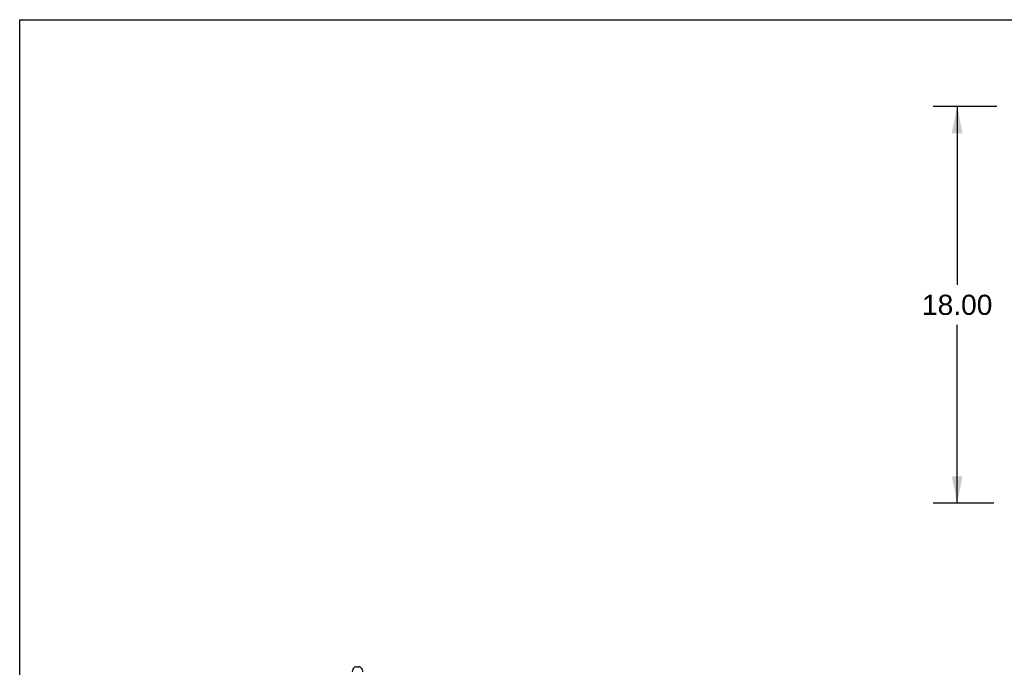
# Model space of a CAD drawing. Header units: inches. Extents: x 0 to 207, y 0 to 134.
# Tile 54 of 68: x 0 to 45, y 105 to 134. Entities that reach past the tile are written whole.
import ezdxf

# ---------------------------------------------------------------- set-up
doc = ezdxf.new("R2010")
doc.units = ezdxf.units.IN
doc.header["$LTSCALE"] = 11.383625
doc.header["$MEASUREMENT"] = 0
doc.layers.get('0').update_dxf_attribs({"linetype": 'CONTINUOUS'})
doc.layers.add('DIMENSIONS', color=7, linetype='CONTINUOUS')
doc.styles.get("Standard").update_dxf_attribs({"font": 'arial.ttf'})
doc.dimstyles.new('DIMSTYLE_1', dxfattribs={"dimtxt": 0.913125, "dimasz": 1.2175, "dimexe": 0.09, "dimexo": 0.07, "dimgap": 0.0375, "dimtad": 0, "dimtih": 1, "dimtoh": 1, "dimzin": 4, "dimdsep": 46, "dimtxsty": 'Standard', "dimblk": '_FILLED', "dimblk1": '_FILLED', "dimblk2": '_FILLED', "dimcen": 0.09, "dimadec": 3, "dimazin": 1, "dimtfac": 1, "dimtdec": 3, "dimtofl": 0, "dimtmove": 0, "dimatfit": 3, "dimldrblk": '_FILLED', "dimfxl": 0, "dimtolj": 1, "dimtzin": 4, "dimarcsym": 0})

# ---------------------------------------------------------------- blocks, each defined once
blk = doc.blocks.new('_FILLED')
at = {"color": 0, "linetype": 'ByBlock'}
blk.add_solid([(0, 0), (-1, 0.2), (-1, -0.2)], dxfattribs=at)
blk = doc.blocks.new('*D7')
at = {"layer": 'DIMENSIONS', "color": 2, "linetype": 'Continuous'}
for p, q in [((44.321, 129.993), (41.426, 129.993)), ((42.522, 129.993), (42.522, 121.906)), ((42.522, 111.993), (42.522, 120.08)), ((44.187, 111.993), (41.426, 111.993))]:
    blk.add_line(p, q, dxfattribs=at)
at = {"layer": 'DIMENSIONS', "color": 2, "linetype": 'Continuous', "xscale": 1.2175, "yscale": 1.2175, "zscale": 1.2175}
for p, rotation in [((42.522, 129.993), 90), ((42.522, 111.993), 270)]:
    blk.add_blockref('_FILLED', p, dxfattribs=dict(at, rotation=rotation))
at = {"layer": 'DIMENSIONS', "color": 2, "linetype": 'Continuous', "insert": (42.522, 121.45), "char_height": 0.9131, "width": 3.19085, "attachment_point": 2, "line_spacing_factor": 0.9}
blk.add_mtext('18.00', dxfattribs=at)

msp = doc.modelspace()

# ---------------------------------------------------------------- linework, layer by layer
at = {"color": 7, "linetype": 'Continuous'}
for p, q in [((0, 0), (0, 133.925)), ((0, 133.925), (206.975, 133.925)), ((15.26, 104.572), (15.387, 104.572))]:
    msp.add_line(p, q, dxfattribs=at)
for centre, radius, start, end in [((15.323, 104.35), 0.241, 123.1848, 180), ((15.26, 104.447), 0.125, 90, 123.1848), ((15.387, 104.447), 0.125, 56.8152, 90), ((15.323, 104.35), 0.241, 0, 56.8152)]:
    msp.add_arc(centre, radius, start, end, dxfattribs=at)

# ---------------------------------------------------------------- dimensions: what is measured, and where the dimension line sits
at = {"layer": 'DIMENSIONS', "color": 2, "linetype": 'Continuous'}
dim = msp.add_linear_dim(base=(42.522, 111.993), p1=(44.391, 129.993), p2=(44.257, 111.993), angle=270, dimstyle='DIMSTYLE_1', dxfattribs=at)
dim.commit()
dim.dimension.update_dxf_attribs({"geometry": '*D7', "text_midpoint": (42.561, 120.988), "dimtype": 160})

doc.saveas('drawing.dxf')
